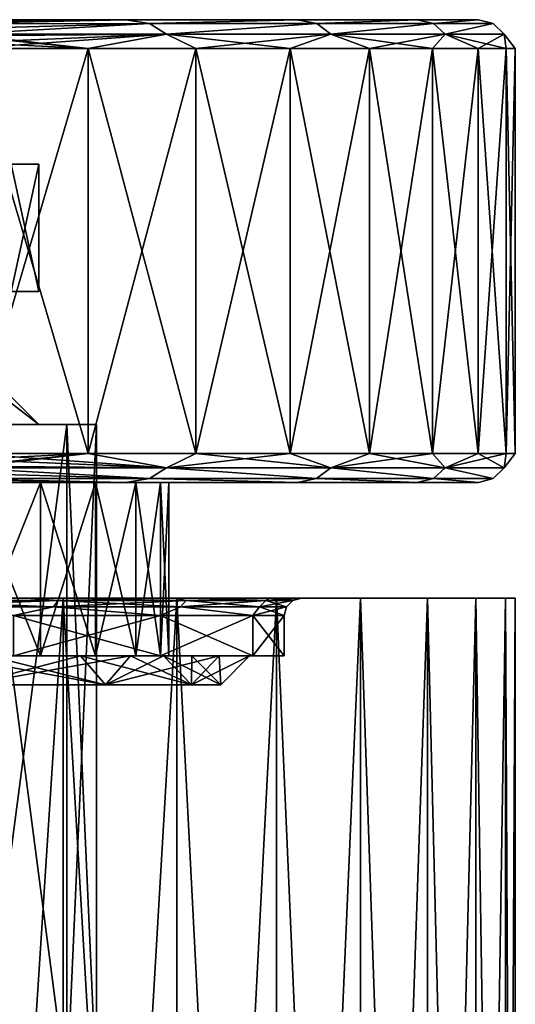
# Model space of a CAD drawing. Header units: millimetres. Extents: x -144 to 364, y -408 to 1133.
# Tile 254 of 256: x 11 to 20, y 722 to 739. Entities that reach past the tile are written whole.
import ezdxf

# ---------------------------------------------------------------- set-up
doc = ezdxf.new("R2010")
doc.units = ezdxf.units.MM
doc.header["$LTSCALE"] = 41.718519
for name, color, linetype in [('538', 7, 'CONTINUOUS'), ('539', 7, 'CONTINUOUS'), ('543', 7, 'CONTINUOUS'), ('554', 7, 'CONTINUOUS'), ('555', 7, 'CONTINUOUS'), ('556', 7, 'CONTINUOUS'), ('557', 7, 'CONTINUOUS'), ('558', 7, 'CONTINUOUS'), ('559', 7, 'CONTINUOUS'), ('560', 7, 'CONTINUOUS'), ('577', 7, 'CONTINUOUS'), ('578', 7, 'CONTINUOUS'), ('580', 7, 'CONTINUOUS'), ('581', 7, 'CONTINUOUS'), ('582', 7, 'CONTINUOUS'), ('583', 7, 'CONTINUOUS'), ('584', 7, 'CONTINUOUS'), ('586', 7, 'CONTINUOUS'), ('587', 7, 'CONTINUOUS'), ('588', 7, 'CONTINUOUS'), ('590', 7, 'CONTINUOUS'), ('591', 7, 'CONTINUOUS'), ('593', 7, 'CONTINUOUS'), ('595', 7, 'CONTINUOUS'), ('596', 7, 'CONTINUOUS'), ('599', 7, 'CONTINUOUS'), ('600', 7, 'CONTINUOUS'), ('601', 7, 'CONTINUOUS'), ('602', 7, 'CONTINUOUS')]:
    doc.layers.add(name, color=color, linetype=linetype)

msp = doc.modelspace()

# ---------------------------------------------------------------- linework, layer by layer
at = {"layer": '538', "color": 7, "linetype": 'CONTINUOUS', "true_color": 0xaaaaaa}
for points in [[(10, 729.25, -17.321), (12.175, 729.25, -15.867), (10, 695.75, -17.321), (10, 729.25, -17.321)], [(10, 695.75, -17.321), (12.175, 729.25, -15.867), (12.175, 695.75, -15.867), (10, 695.75, -17.321)], [(12.175, 729.25, -15.867), (14.142, 729.25, -14.142), (12.175, 695.75, -15.867), (12.175, 729.25, -15.867)], [(12.175, 695.75, -15.867), (14.142, 729.25, -14.142), (14.142, 695.75, -14.142), (12.175, 695.75, -15.867)], [(14.142, 729.25, -14.142), (15.867, 729.25, -12.175), (14.142, 695.75, -14.142), (14.142, 729.25, -14.142)], [(14.142, 695.75, -14.142), (15.867, 729.25, -12.175), (15.867, 695.75, -12.175), (14.142, 695.75, -14.142)], [(15.867, 729.25, -12.175), (17.321, 729.25, -10), (15.867, 695.75, -12.175), (15.867, 729.25, -12.175)], [(15.867, 695.75, -12.175), (17.321, 729.25, -10), (17.321, 695.75, -10), (15.867, 695.75, -12.175)], [(17.321, 729.25, -10), (18.478, 729.25, -7.654), (17.321, 695.75, -10), (17.321, 729.25, -10)], [(17.321, 695.75, -10), (18.478, 729.25, -7.654), (18.478, 695.75, -7.654), (17.321, 695.75, -10)], [(18.478, 729.25, -7.654), (19.319, 729.25, -5.176), (18.478, 695.75, -7.654), (18.478, 729.25, -7.654)], [(18.478, 695.75, -7.654), (19.319, 729.25, -5.176), (19.319, 695.75, -5.176), (18.478, 695.75, -7.654)], [(19.319, 729.25, -5.176), (19.829, 729.25, -2.611), (19.319, 695.75, -5.176), (19.319, 729.25, -5.176)], [(19.319, 695.75, -5.176), (19.829, 729.25, -2.611), (19.829, 695.75, -2.611), (19.319, 695.75, -5.176)], [(20, 729.25), (20, 695.75), (19.829, 695.75, -2.611), (20, 729.25)], [(19.829, 729.25, -2.611), (20, 729.25), (19.829, 695.75, -2.611), (19.829, 729.25, -2.611)]]:
    msp.add_3dface(points, dxfattribs=at)
at = {"layer": '539', "color": 7, "linetype": 'CONTINUOUS', "true_color": 0xaaaaaa}
for points in [[(10, 729.25, 17.321), (12.175, 729.25, 15.867), (-10, 729.25, 17.321), (10, 729.25, 17.321)], [(-10, 729.25, 17.321), (12.175, 729.25, 15.867), (0, 729.25, 16.3), (-10, 729.25, 17.321)], [(12.175, 729.25, -15.867), (10, 729.25, -17.321), (0, 729.25, -16.3), (12.175, 729.25, -15.867)], [(4.219, 729.25, -15.745), (12.175, 729.25, -15.867), (0, 729.25, -16.3), (4.219, 729.25, -15.745)], [(0, 729.25, 16.3), (12.175, 729.25, 15.867), (4.219, 729.25, 15.745), (0, 729.25, 16.3)], [(14.142, 729.25, -14.142), (12.175, 729.25, -15.867), (4.219, 729.25, -15.745), (14.142, 729.25, -14.142)], [(8.15, 729.25, -14.116), (14.142, 729.25, -14.142), (4.219, 729.25, -15.745), (8.15, 729.25, -14.116)], [(12.175, 729.25, 15.867), (14.142, 729.25, 14.142), (4.219, 729.25, 15.745), (12.175, 729.25, 15.867)], [(4.219, 729.25, 15.745), (14.142, 729.25, 14.142), (8.15, 729.25, 14.116), (4.219, 729.25, 15.745)], [(15.867, 729.25, -12.175), (14.142, 729.25, -14.142), (8.15, 729.25, -14.116), (15.867, 729.25, -12.175)], [(11.526, 729.25, -11.525), (15.867, 729.25, -12.175), (8.15, 729.25, -14.116), (11.526, 729.25, -11.525)], [(14.142, 729.25, 14.142), (15.867, 729.25, 12.175), (8.15, 729.25, 14.116), (14.142, 729.25, 14.142)], [(8.15, 729.25, 14.116), (15.867, 729.25, 12.175), (11.526, 729.25, 11.525), (8.15, 729.25, 14.116)], [(17.321, 729.25, -10), (15.867, 729.25, -12.175), (11.526, 729.25, -11.525), (17.321, 729.25, -10)], [(14.117, 729.25, -8.149), (17.321, 729.25, -10), (11.526, 729.25, -11.525), (14.117, 729.25, -8.149)], [(15.867, 729.25, 12.175), (17.321, 729.25, 10), (11.526, 729.25, 11.525), (15.867, 729.25, 12.175)], [(11.526, 729.25, 11.525), (17.321, 729.25, 10), (14.117, 729.25, 8.149), (11.526, 729.25, 11.525)], [(18.478, 729.25, -7.654), (17.321, 729.25, -10), (14.117, 729.25, -8.149), (18.478, 729.25, -7.654)], [(15.745, 729.25, -4.218), (18.478, 729.25, -7.654), (14.117, 729.25, -8.149), (15.745, 729.25, -4.218)], [(18.478, 729.25, 7.654), (19.319, 729.25, 5.176), (14.117, 729.25, 8.149), (18.478, 729.25, 7.654)], [(14.117, 729.25, 8.149), (19.319, 729.25, 5.176), (15.745, 729.25, 4.218), (14.117, 729.25, 8.149)], [(17.321, 729.25, 10), (18.478, 729.25, 7.654), (14.117, 729.25, 8.149), (17.321, 729.25, 10)], [(19.829, 729.25, 2.611), (20, 729.25), (15.745, 729.25, 4.218), (19.829, 729.25, 2.611)], [(15.745, 729.25, 4.218), (20, 729.25), (16.3, 729.25), (15.745, 729.25, 4.218)], [(19.829, 729.25, -2.611), (19.319, 729.25, -5.176), (15.745, 729.25, -4.218), (19.829, 729.25, -2.611)], [(16.3, 729.25), (19.829, 729.25, -2.611), (15.745, 729.25, -4.218), (16.3, 729.25)], [(19.319, 729.25, -5.176), (18.478, 729.25, -7.654), (15.745, 729.25, -4.218), (19.319, 729.25, -5.176)], [(19.319, 729.25, 5.176), (19.829, 729.25, 2.611), (15.745, 729.25, 4.218), (19.319, 729.25, 5.176)], [(20, 729.25), (19.829, 729.25, -2.611), (16.3, 729.25), (20, 729.25)]]:
    msp.add_3dface(points, dxfattribs=at)
at = {"layer": '543', "color": 7, "linetype": 'CONTINUOUS', "true_color": 0xaaaaaa}
for points in [[(12.175, 729.25, 15.867), (10, 729.25, 17.321), (12.175, 695.75, 15.867), (12.175, 729.25, 15.867)], [(12.175, 695.75, 15.867), (10, 729.25, 17.321), (10, 695.75, 17.321), (12.175, 695.75, 15.867)], [(14.142, 729.25, 14.142), (12.175, 729.25, 15.867), (14.142, 695.75, 14.142), (14.142, 729.25, 14.142)], [(14.142, 695.75, 14.142), (12.175, 729.25, 15.867), (12.175, 695.75, 15.867), (14.142, 695.75, 14.142)], [(15.867, 729.25, 12.175), (14.142, 729.25, 14.142), (15.867, 695.75, 12.175), (15.867, 729.25, 12.175)], [(15.867, 695.75, 12.175), (14.142, 729.25, 14.142), (14.142, 695.75, 14.142), (15.867, 695.75, 12.175)], [(17.321, 729.25, 10), (15.867, 729.25, 12.175), (17.321, 695.75, 10), (17.321, 729.25, 10)], [(17.321, 695.75, 10), (15.867, 729.25, 12.175), (15.867, 695.75, 12.175), (17.321, 695.75, 10)], [(18.478, 729.25, 7.654), (17.321, 729.25, 10), (18.478, 695.75, 7.654), (18.478, 729.25, 7.654)], [(18.478, 695.75, 7.654), (17.321, 729.25, 10), (17.321, 695.75, 10), (18.478, 695.75, 7.654)], [(19.319, 729.25, 5.176), (18.478, 729.25, 7.654), (19.319, 695.75, 5.176), (19.319, 729.25, 5.176)], [(19.319, 695.75, 5.176), (18.478, 729.25, 7.654), (18.478, 695.75, 7.654), (19.319, 695.75, 5.176)], [(19.829, 729.25, 2.611), (19.319, 729.25, 5.176), (19.829, 695.75, 2.611), (19.829, 729.25, 2.611)], [(19.829, 695.75, 2.611), (19.319, 729.25, 5.176), (19.319, 695.75, 5.176), (19.829, 695.75, 2.611)], [(20, 695.75), (20, 729.25), (19.829, 729.25, 2.611), (20, 695.75)], [(20, 695.75), (19.829, 729.25, 2.611), (19.829, 695.75, 2.611), (20, 695.75)]]:
    msp.add_3dface(points, dxfattribs=at)
at = {"layer": '554', "color": 7, "linetype": 'CONTINUOUS', "true_color": 0xaaaaaa}
for points in [[(11.314, 728.25, -11.314), (13.856, 728.25, -8), (11.314, 728.95, -11.314), (11.314, 728.25, -11.314)], [(11.314, 728.95, -11.314), (13.856, 728.25, -8), (13.856, 728.95, -8), (11.314, 728.95, -11.314)], [(13.856, 728.25, -8), (15.455, 728.25, -4.141), (13.856, 728.95, -8), (13.856, 728.25, -8)], [(13.856, 728.95, -8), (15.455, 728.25, -4.141), (15.455, 728.95, -4.141), (13.856, 728.95, -8)], [(16, 728.25), (16, 728.95), (15.455, 728.95, -4.141), (16, 728.25)], [(15.455, 728.25, -4.141), (16, 728.25), (15.455, 728.95, -4.141), (15.455, 728.25, -4.141)]]:
    msp.add_3dface(points, dxfattribs=at)
at = {"layer": '555', "color": 7, "linetype": 'CONTINUOUS', "true_color": 0xaaaaaa}
for points in [[(13.856, 728.25, -8), (11.314, 728.25, -11.314), (10.889, 728.25, -10.889), (13.856, 728.25, -8)], [(13.337, 728.25, -7.7), (13.856, 728.25, -8), (10.889, 728.25, -10.889), (13.337, 728.25, -7.7)], [(11.314, 728.25, 11.314), (13.856, 728.25, 8), (10.889, 728.25, 10.889), (11.314, 728.25, 11.314)], [(10.889, 728.25, 10.889), (13.856, 728.25, 8), (13.337, 728.25, 7.7), (10.889, 728.25, 10.889)], [(15.455, 728.25, -4.141), (13.856, 728.25, -8), (13.337, 728.25, -7.7), (15.455, 728.25, -4.141)], [(14.875, 728.25, -3.986), (15.455, 728.25, -4.141), (13.337, 728.25, -7.7), (14.875, 728.25, -3.986)], [(13.856, 728.25, 8), (15.455, 728.25, 4.141), (13.337, 728.25, 7.7), (13.856, 728.25, 8)], [(13.337, 728.25, 7.7), (15.455, 728.25, 4.141), (14.875, 728.25, 3.986), (13.337, 728.25, 7.7)], [(15.455, 728.25, 4.141), (16, 728.25), (14.875, 728.25, 3.986), (15.455, 728.25, 4.141)], [(16, 728.25), (15.4, 728.25), (14.875, 728.25, 3.986), (16, 728.25)], [(15.4, 728.25), (15.455, 728.25, -4.141), (14.875, 728.25, -3.986), (15.4, 728.25)], [(16, 728.25), (15.455, 728.25, -4.141), (15.4, 728.25), (16, 728.25)]]:
    msp.add_3dface(points, dxfattribs=at)
at = {"layer": '556', "color": 7, "linetype": 'CONTINUOUS', "true_color": 0xaaaaaa}
for points in [[(13.856, 728.25, 8), (11.314, 728.25, 11.314), (13.856, 728.95, 8), (13.856, 728.25, 8)], [(13.856, 728.95, 8), (11.314, 728.25, 11.314), (11.314, 728.95, 11.314), (13.856, 728.95, 8)], [(15.455, 728.25, 4.141), (13.856, 728.25, 8), (15.455, 728.95, 4.141), (15.455, 728.25, 4.141)], [(15.455, 728.95, 4.141), (13.856, 728.25, 8), (13.856, 728.95, 8), (15.455, 728.95, 4.141)], [(16, 728.95), (16, 728.25), (15.455, 728.25, 4.141), (16, 728.95)], [(16, 728.95), (15.455, 728.25, 4.141), (15.455, 728.95, 4.141), (16, 728.95)]]:
    msp.add_3dface(points, dxfattribs=at)
at = {"layer": '557', "color": 7, "linetype": 'CONTINUOUS', "true_color": 0xaaaaaa}
for points in [[(10.889, 728.25, 10.889), (13.337, 728.25, 7.7), (10.536, 727.75, 10.536), (10.889, 728.25, 10.889)], [(10.536, 727.75, 10.536), (13.337, 728.25, 7.7), (12.904, 727.75, 7.45), (10.536, 727.75, 10.536)], [(13.337, 728.25, 7.7), (14.875, 728.25, 3.986), (12.904, 727.75, 7.45), (13.337, 728.25, 7.7)], [(12.904, 727.75, 7.45), (14.875, 728.25, 3.986), (14.392, 727.75, 3.856), (12.904, 727.75, 7.45)], [(14.875, 728.25, 3.986), (15.4, 728.25), (14.392, 727.75, 3.856), (14.875, 728.25, 3.986)], [(15.4, 728.25), (14.9, 727.75, 0), (14.392, 727.75, 3.856), (15.4, 728.25)]]:
    msp.add_3dface(points, dxfattribs=at)
at = {"layer": '558', "color": 7, "linetype": 'CONTINUOUS', "true_color": 0xaaaaaa}
for points in [[(12.904, 727.75, -7.45), (10.889, 728.25, -10.889), (10.536, 727.75, -10.536), (12.904, 727.75, -7.45)], [(13.337, 728.25, -7.7), (10.889, 728.25, -10.889), (12.904, 727.75, -7.45), (13.337, 728.25, -7.7)], [(14.392, 727.75, -3.856), (13.337, 728.25, -7.7), (12.904, 727.75, -7.45), (14.392, 727.75, -3.856)], [(14.875, 728.25, -3.986), (13.337, 728.25, -7.7), (14.392, 727.75, -3.856), (14.875, 728.25, -3.986)], [(14.9, 727.75, 0), (14.875, 728.25, -3.986), (14.392, 727.75, -3.856), (14.9, 727.75, 0)], [(15.4, 728.25), (14.875, 728.25, -3.986), (14.9, 727.75, 0), (15.4, 728.25)]]:
    msp.add_3dface(points, dxfattribs=at)
at = {"layer": '559', "color": 7, "linetype": 'CONTINUOUS', "true_color": 0xaaaaaa}
for points in [[(11.526, 729.25, -11.525), (8.15, 729.25, -14.116), (9.174, 729.21, -13.291), (11.526, 729.25, -11.525)], [(9.112, 729.1, -13.201), (12.006, 729.1, -10.637), (9.174, 729.21, -13.291), (9.112, 729.1, -13.201)], [(11.526, 729.25, -11.525), (9.174, 729.21, -13.291), (12.089, 729.21, -10.71), (11.526, 729.25, -11.525)], [(9.174, 729.21, -13.291), (12.006, 729.1, -10.637), (12.089, 729.21, -10.71), (9.174, 729.21, -13.291)], [(14.117, 729.25, -8.149), (11.526, 729.25, -11.525), (12.089, 729.21, -10.71), (14.117, 729.25, -8.149)], [(12.006, 729.1, -10.637), (14.203, 729.1, -7.454), (12.089, 729.21, -10.71), (12.006, 729.1, -10.637)], [(14.117, 729.25, -8.149), (12.089, 729.21, -10.71), (14.3, 729.21, -7.505), (14.117, 729.25, -8.149)], [(12.089, 729.21, -10.71), (14.203, 729.1, -7.454), (14.3, 729.21, -7.505), (12.089, 729.21, -10.71)], [(15.745, 729.25, -4.218), (14.117, 729.25, -8.149), (14.3, 729.21, -7.505), (15.745, 729.25, -4.218)], [(14.203, 729.1, -7.454), (15.574, 729.1, -3.839), (14.3, 729.21, -7.505), (14.203, 729.1, -7.454)], [(15.745, 729.25, -4.218), (14.3, 729.21, -7.505), (15.681, 729.21, -3.865), (15.745, 729.25, -4.218)], [(14.3, 729.21, -7.505), (15.574, 729.1, -3.839), (15.681, 729.21, -3.865), (14.3, 729.21, -7.505)], [(15.574, 729.1, -3.839), (16.04, 729.1), (15.681, 729.21, -3.865), (15.574, 729.1, -3.839)], [(15.745, 729.25, -4.218), (15.681, 729.21, -3.865), (16.15, 729.21), (15.745, 729.25, -4.218)], [(15.681, 729.21, -3.865), (16.04, 729.1), (16.15, 729.21), (15.681, 729.21, -3.865)], [(16.3, 729.25), (15.745, 729.25, -4.218), (16.15, 729.21), (16.3, 729.25)], [(9.112, 729.1, -13.201), (11.314, 728.95, -11.314), (12.006, 729.1, -10.637), (9.112, 729.1, -13.201)], [(11.314, 728.95, -11.314), (13.856, 728.95, -8), (12.006, 729.1, -10.637), (11.314, 728.95, -11.314)], [(12.006, 729.1, -10.637), (13.856, 728.95, -8), (14.203, 729.1, -7.454), (12.006, 729.1, -10.637)], [(13.856, 728.95, -8), (15.455, 728.95, -4.141), (14.203, 729.1, -7.454), (13.856, 728.95, -8)], [(14.203, 729.1, -7.454), (15.455, 728.95, -4.141), (15.574, 729.1, -3.839), (14.203, 729.1, -7.454)], [(15.455, 728.95, -4.141), (16, 728.95), (15.574, 729.1, -3.839), (15.455, 728.95, -4.141)], [(15.574, 729.1, -3.839), (16, 728.95), (16.04, 729.1), (15.574, 729.1, -3.839)]]:
    msp.add_3dface(points, dxfattribs=at)
at = {"layer": '560', "color": 7, "linetype": 'CONTINUOUS', "true_color": 0xaaaaaa}
for points in [[(8.15, 729.25, 14.116), (11.526, 729.25, 11.525), (9.174, 729.21, 13.291), (8.15, 729.25, 14.116)], [(12.006, 729.1, 10.637), (9.112, 729.1, 13.201), (12.089, 729.21, 10.71), (12.006, 729.1, 10.637)], [(12.089, 729.21, 10.71), (9.112, 729.1, 13.201), (9.174, 729.21, 13.291), (12.089, 729.21, 10.71)], [(11.526, 729.25, 11.525), (12.089, 729.21, 10.71), (9.174, 729.21, 13.291), (11.526, 729.25, 11.525)], [(11.526, 729.25, 11.525), (14.117, 729.25, 8.149), (12.089, 729.21, 10.71), (11.526, 729.25, 11.525)], [(14.203, 729.1, 7.454), (12.006, 729.1, 10.637), (14.3, 729.21, 7.505), (14.203, 729.1, 7.454)], [(14.3, 729.21, 7.505), (12.006, 729.1, 10.637), (12.089, 729.21, 10.71), (14.3, 729.21, 7.505)], [(14.117, 729.25, 8.149), (14.3, 729.21, 7.505), (12.089, 729.21, 10.71), (14.117, 729.25, 8.149)], [(14.117, 729.25, 8.149), (15.745, 729.25, 4.218), (14.3, 729.21, 7.505), (14.117, 729.25, 8.149)], [(15.574, 729.1, 3.839), (14.203, 729.1, 7.454), (15.681, 729.21, 3.865), (15.574, 729.1, 3.839)], [(15.681, 729.21, 3.865), (14.203, 729.1, 7.454), (14.3, 729.21, 7.505), (15.681, 729.21, 3.865)], [(15.745, 729.25, 4.218), (15.681, 729.21, 3.865), (14.3, 729.21, 7.505), (15.745, 729.25, 4.218)], [(16.15, 729.21), (16.04, 729.1), (15.574, 729.1, 3.839), (16.15, 729.21)], [(16.15, 729.21), (15.574, 729.1, 3.839), (15.681, 729.21, 3.865), (16.15, 729.21)], [(15.745, 729.25, 4.218), (16.3, 729.25), (15.681, 729.21, 3.865), (15.745, 729.25, 4.218)], [(16.3, 729.25), (16.15, 729.21), (15.681, 729.21, 3.865), (16.3, 729.25)], [(12.006, 729.1, 10.637), (11.314, 728.95, 11.314), (9.112, 729.1, 13.201), (12.006, 729.1, 10.637)], [(13.856, 728.95, 8), (11.314, 728.95, 11.314), (12.006, 729.1, 10.637), (13.856, 728.95, 8)], [(14.203, 729.1, 7.454), (13.856, 728.95, 8), (12.006, 729.1, 10.637), (14.203, 729.1, 7.454)], [(15.455, 728.95, 4.141), (13.856, 728.95, 8), (14.203, 729.1, 7.454), (15.455, 728.95, 4.141)], [(15.574, 729.1, 3.839), (15.455, 728.95, 4.141), (14.203, 729.1, 7.454), (15.574, 729.1, 3.839)], [(16, 728.95), (15.455, 728.95, 4.141), (16.04, 729.1), (16, 728.95)], [(16.04, 729.1), (15.455, 728.95, 4.141), (15.574, 729.1, 3.839), (16.04, 729.1)]]:
    msp.add_3dface(points, dxfattribs=at)
at = {"layer": '577', "color": 7, "linetype": 'CONTINUOUS', "true_color": 0xaaaaaa}
for points in [[(10.726, 732.25, -6.893), (12.234, 732.25, -3.592), (9.885, 732.25, -6.353), (10.726, 732.25, -6.893)], [(9.885, 732.25, -6.353), (12.234, 732.25, -3.592), (11.274, 732.25, -3.31), (9.885, 732.25, -6.353)], [(12.234, 732.25, 3.592), (10.726, 732.25, 6.893), (9.885, 732.25, 6.353), (12.234, 732.25, 3.592)], [(11.274, 732.25, 3.31), (12.234, 732.25, 3.592), (9.885, 732.25, 6.353), (11.274, 732.25, 3.31)], [(12.234, 732.25, -3.592), (12.75, 732.25), (11.274, 732.25, -3.31), (12.234, 732.25, -3.592)], [(12.75, 732.25), (11.75, 732.25), (11.274, 732.25, -3.31), (12.75, 732.25)], [(11.75, 732.25), (12.234, 732.25, 3.592), (11.274, 732.25, 3.31), (11.75, 732.25)], [(12.75, 732.25), (12.234, 732.25, 3.592), (11.75, 732.25), (12.75, 732.25)]]:
    msp.add_3dface(points, dxfattribs=at)
at = {"layer": '578', "color": 7, "linetype": 'CONTINUOUS', "true_color": 0xaaaaaa}
for points in [[(10.726, 732.25, 6.893), (12.234, 732.25, 3.592), (10.726, 720.75, 6.893), (10.726, 732.25, 6.893)], [(10.726, 720.75, 6.893), (12.234, 732.25, 3.592), (12.234, 720.75, 3.592), (10.726, 720.75, 6.893)], [(12.234, 732.25, 3.592), (12.75, 732.25), (12.234, 720.75, 3.592), (12.234, 732.25, 3.592)], [(12.234, 720.75, 3.592), (12.75, 732.25), (12.75, 720.75), (12.234, 720.75, 3.592)]]:
    msp.add_3dface(points, dxfattribs=at)
at = {"layer": '580', "color": 7, "linetype": 'CONTINUOUS', "true_color": 0xaaaaaa}
for points in [[(10.182, 728.25, 10.182), (12.471, 728.25, 7.2), (10.58, 728.25, 9.168), (10.182, 728.25, 10.182)], [(12.471, 728.25, -7.2), (10.182, 728.25, -10.182), (11.778, 728.25, -7.569), (12.471, 728.25, -7.2)], [(11.778, 728.25, -7.569), (10.182, 728.25, -10.182), (10.58, 728.25, -9.168), (11.778, 728.25, -7.569)], [(10.58, 728.25, 9.168), (12.471, 728.25, 7.2), (11.778, 728.25, 7.569), (10.58, 728.25, 9.168)], [(11.778, 728.25, 7.569), (12.471, 728.25, 7.2), (12.735, 728.25, 5.816), (11.778, 728.25, 7.569)], [(12.735, 728.25, -5.816), (12.471, 728.25, -7.2), (11.778, 728.25, -7.569), (12.735, 728.25, -5.816)], [(12.471, 728.25, 7.2), (13.909, 728.25, 3.727), (12.735, 728.25, 5.816), (12.471, 728.25, 7.2)], [(13.909, 728.25, -3.727), (12.471, 728.25, -7.2), (13.433, 728.25, -3.944), (13.909, 728.25, -3.727)], [(13.433, 728.25, -3.944), (12.471, 728.25, -7.2), (12.735, 728.25, -5.816), (13.433, 728.25, -3.944)], [(12.735, 728.25, 5.816), (13.909, 728.25, 3.727), (13.433, 728.25, 3.944), (12.735, 728.25, 5.816)], [(13.433, 728.25, 3.944), (13.909, 728.25, 3.727), (13.857, 728.25, 1.992), (13.433, 728.25, 3.944)], [(13.857, 728.25, -1.992), (13.909, 728.25, -3.727), (13.433, 728.25, -3.944), (13.857, 728.25, -1.992)], [(13.909, 728.25, 3.727), (14.4, 728.25), (13.857, 728.25, 1.992), (13.909, 728.25, 3.727)], [(14.4, 728.25), (14, 728.25), (13.857, 728.25, 1.992), (14.4, 728.25)], [(14, 728.25), (13.909, 728.25, -3.727), (13.857, 728.25, -1.992), (14, 728.25)], [(14.4, 728.25), (13.909, 728.25, -3.727), (14, 728.25), (14.4, 728.25)]]:
    msp.add_3dface(points, dxfattribs=at)
at = {"layer": '581', "color": 7, "linetype": 'CONTINUOUS', "true_color": 0xaaaaaa}
for points in [[(10.58, 728.25, 9.168), (11.778, 728.25, 7.569), (10.58, 731.25, 9.168), (10.58, 728.25, 9.168)], [(10.58, 731.25, 9.168), (11.778, 728.25, 7.569), (11.778, 731.25, 7.569), (10.58, 731.25, 9.168)], [(11.778, 728.25, 7.569), (12.735, 728.25, 5.816), (11.778, 731.25, 7.569), (11.778, 728.25, 7.569)], [(11.778, 731.25, 7.569), (12.735, 728.25, 5.816), (12.735, 731.25, 5.816), (11.778, 731.25, 7.569)], [(12.735, 728.25, 5.816), (13.433, 728.25, 3.944), (12.735, 731.25, 5.816), (12.735, 728.25, 5.816)], [(12.735, 731.25, 5.816), (13.433, 728.25, 3.944), (13.433, 731.25, 3.944), (12.735, 731.25, 5.816)], [(13.433, 728.25, 3.944), (13.857, 728.25, 1.992), (13.433, 731.25, 3.944), (13.433, 728.25, 3.944)], [(13.433, 731.25, 3.944), (13.857, 728.25, 1.992), (13.857, 731.25, 1.992), (13.433, 731.25, 3.944)], [(13.857, 728.25, 1.992), (14, 728.25), (13.857, 731.25, 1.992), (13.857, 728.25, 1.992)], [(13.857, 731.25, 1.992), (14, 728.25), (14, 731.25), (13.857, 731.25, 1.992)]]:
    msp.add_3dface(points, dxfattribs=at)
at = {"layer": '582', "color": 7, "linetype": 'CONTINUOUS', "true_color": 0xaaaaaa}
for points in [[(10.58, 731.25, 9.168), (11.778, 731.25, 7.569), (9.552, 731.25, 17), (10.58, 731.25, 9.168)], [(11.778, 731.25, 7.569), (12.735, 731.25, 5.816), (9.552, 731.25, 17), (11.778, 731.25, 7.569)], [(9.552, 731.25, 17), (12.735, 731.25, 5.816), (13.252, 731.25, 14.305), (9.552, 731.25, 17)], [(9.552, 731.25, -17), (13.252, 731.25, -14.305), (10.58, 731.25, -9.168), (9.552, 731.25, -17)], [(10.58, 731.25, -9.168), (13.252, 731.25, -14.305), (11.778, 731.25, -7.569), (10.58, 731.25, -9.168)], [(11.778, 731.25, -7.569), (13.252, 731.25, -14.305), (12.735, 731.25, -5.816), (11.778, 731.25, -7.569)], [(12.735, 731.25, 5.816), (13.433, 731.25, 3.944), (13.252, 731.25, 14.305), (12.735, 731.25, 5.816)], [(12.735, 731.25, -5.816), (13.252, 731.25, -14.305), (13.433, 731.25, -3.944), (12.735, 731.25, -5.816)], [(13.433, 731.25, 3.944), (13.857, 731.25, 1.992), (13.252, 731.25, 14.305), (13.433, 731.25, 3.944)], [(13.857, 731.25, 1.992), (14, 731.25), (13.252, 731.25, 14.305), (13.857, 731.25, 1.992)], [(13.252, 731.25, 14.305), (14, 731.25), (16.222, 731.25, -10.821), (13.252, 731.25, 14.305)], [(16.222, 731.25, 10.821), (13.252, 731.25, 14.305), (16.222, 731.25, -10.821), (16.222, 731.25, 10.821)], [(13.252, 731.25, -14.305), (16.222, 731.25, -10.821), (13.433, 731.25, -3.944), (13.252, 731.25, -14.305)], [(13.433, 731.25, -3.944), (16.222, 731.25, -10.821), (13.857, 731.25, -1.992), (13.433, 731.25, -3.944)], [(16.222, 731.25, -10.821), (14, 731.25), (13.857, 731.25, -1.992), (16.222, 731.25, -10.821)], [(18.298, 731.25, 6.741), (16.222, 731.25, 10.821), (18.298, 731.25, -6.741), (18.298, 731.25, 6.741)], [(18.298, 731.25, -6.741), (16.222, 731.25, 10.821), (16.222, 731.25, -10.821), (18.298, 731.25, -6.741)], [(19.365, 731.25, 2.289), (18.298, 731.25, 6.741), (19.365, 731.25, -2.289), (19.365, 731.25, 2.289)], [(19.365, 731.25, -2.289), (18.298, 731.25, 6.741), (18.298, 731.25, -6.741), (19.365, 731.25, -2.289)]]:
    msp.add_3dface(points, dxfattribs=at)
at = {"layer": '583', "color": 7, "linetype": 'CONTINUOUS', "true_color": 0xaaaaaa}
for points in [[(10.536, 731.75, -17), (10.536, 738.75, -17), (12.604, 738.75, -15.529), (10.536, 731.75, -17)], [(12.604, 731.75, -15.529), (10.536, 731.75, -17), (12.604, 738.75, -15.529), (12.604, 731.75, -15.529)], [(10.536, 731.75, 17), (12.604, 731.75, 15.529), (10.536, 738.75, 17), (10.536, 731.75, 17)], [(10.536, 738.75, 17), (12.604, 731.75, 15.529), (12.604, 738.75, 15.529), (10.536, 738.75, 17)], [(14.469, 731.75, -13.807), (12.604, 731.75, -15.529), (14.469, 738.75, -13.807), (14.469, 731.75, -13.807)], [(14.469, 738.75, -13.807), (12.604, 731.75, -15.529), (12.604, 738.75, -15.529), (14.469, 738.75, -13.807)], [(12.604, 731.75, 15.529), (14.469, 731.75, 13.807), (12.604, 738.75, 15.529), (12.604, 731.75, 15.529)], [(12.604, 738.75, 15.529), (14.469, 731.75, 13.807), (14.469, 738.75, 13.807), (12.604, 738.75, 15.529)], [(16.102, 731.75, -11.863), (14.469, 731.75, -13.807), (16.102, 738.75, -11.863), (16.102, 731.75, -11.863)], [(16.102, 738.75, -11.863), (14.469, 731.75, -13.807), (14.469, 738.75, -13.807), (16.102, 738.75, -11.863)], [(14.469, 731.75, 13.807), (16.102, 731.75, 11.863), (14.469, 738.75, 13.807), (14.469, 731.75, 13.807)], [(14.469, 738.75, 13.807), (16.102, 731.75, 11.863), (16.102, 738.75, 11.863), (14.469, 738.75, 13.807)], [(17.474, 731.75, -9.728), (16.102, 731.75, -11.863), (17.474, 738.75, -9.728), (17.474, 731.75, -9.728)], [(17.474, 738.75, -9.728), (16.102, 731.75, -11.863), (16.102, 738.75, -11.863), (17.474, 738.75, -9.728)], [(16.102, 731.75, 11.863), (17.474, 731.75, 9.728), (16.102, 738.75, 11.863), (16.102, 731.75, 11.863)], [(16.102, 738.75, 11.863), (17.474, 731.75, 9.728), (17.474, 738.75, 9.728), (16.102, 738.75, 11.863)], [(18.566, 731.75, -7.437), (17.474, 731.75, -9.728), (18.566, 738.75, -7.437), (18.566, 731.75, -7.437)], [(18.566, 738.75, -7.437), (17.474, 731.75, -9.728), (17.474, 738.75, -9.728), (18.566, 738.75, -7.437)], [(17.474, 731.75, 9.728), (18.566, 731.75, 7.437), (17.474, 738.75, 9.728), (17.474, 731.75, 9.728)], [(17.474, 738.75, 9.728), (18.566, 731.75, 7.437), (18.566, 738.75, 7.437), (17.474, 738.75, 9.728)], [(19.358, 731.75, -5.025), (18.566, 731.75, -7.437), (19.358, 738.75, -5.025), (19.358, 731.75, -5.025)], [(19.358, 738.75, -5.025), (18.566, 731.75, -7.437), (18.566, 738.75, -7.437), (19.358, 738.75, -5.025)], [(18.566, 731.75, 7.437), (19.358, 731.75, 5.025), (18.566, 738.75, 7.437), (18.566, 731.75, 7.437)], [(18.566, 738.75, 7.437), (19.358, 731.75, 5.025), (19.358, 738.75, 5.025), (18.566, 738.75, 7.437)], [(19.839, 731.75, -2.533), (19.358, 731.75, -5.025), (19.839, 738.75, -2.533), (19.839, 731.75, -2.533)], [(19.839, 738.75, -2.533), (19.358, 731.75, -5.025), (19.358, 738.75, -5.025), (19.839, 738.75, -2.533)], [(19.358, 731.75, 5.025), (19.839, 731.75, 2.533), (19.358, 738.75, 5.025), (19.358, 731.75, 5.025)], [(19.358, 738.75, 5.025), (19.839, 731.75, 2.533), (19.839, 738.75, 2.533), (19.358, 738.75, 5.025)], [(20, 731.75), (19.839, 731.75, -2.533), (20, 738.75), (20, 731.75)], [(20, 738.75), (19.839, 731.75, -2.533), (19.839, 738.75, -2.533), (20, 738.75)], [(19.839, 731.75, 2.533), (20, 731.75), (19.839, 738.75, 2.533), (19.839, 731.75, 2.533)], [(19.839, 738.75, 2.533), (20, 731.75), (20, 738.75), (19.839, 738.75, 2.533)]]:
    msp.add_3dface(points, dxfattribs=at)
at = {"layer": '584', "color": 7, "linetype": 'CONTINUOUS', "true_color": 0xaaaaaa}
for points in [[(13.252, 739.25, -14.305), (9.552, 739.25, -17), (13.252, 739.25, 14.305), (13.252, 739.25, -14.305)], [(13.252, 739.25, 14.305), (9.552, 739.25, -17), (10.75, 739.25), (13.252, 739.25, 14.305)], [(9.552, 739.25, 17), (13.252, 739.25, 14.305), (10.315, 739.25, 3.028), (9.552, 739.25, 17)], [(13.252, 739.25, 14.305), (10.75, 739.25), (10.315, 739.25, 3.028), (13.252, 739.25, 14.305)], [(16.222, 739.25, -10.821), (13.252, 739.25, -14.305), (16.222, 739.25, 10.821), (16.222, 739.25, -10.821)], [(16.222, 739.25, 10.821), (13.252, 739.25, -14.305), (13.252, 739.25, 14.305), (16.222, 739.25, 10.821)], [(18.298, 739.25, -6.741), (16.222, 739.25, -10.821), (18.298, 739.25, 6.741), (18.298, 739.25, -6.741)], [(18.298, 739.25, 6.741), (16.222, 739.25, -10.821), (16.222, 739.25, 10.821), (18.298, 739.25, 6.741)], [(19.365, 739.25, -2.289), (18.298, 739.25, -6.741), (19.365, 739.25, 2.289), (19.365, 739.25, -2.289)], [(19.365, 739.25, 2.289), (18.298, 739.25, -6.741), (18.298, 739.25, 6.741), (19.365, 739.25, 2.289)]]:
    msp.add_3dface(points, dxfattribs=at)
at = {"layer": '586', "color": 7, "linetype": 'CONTINUOUS', "true_color": 0xaaaaaa}
for points in [[(11.274, 736.75, -3.31), (11.75, 736.75), (10.123, 736.75, -2.971), (11.274, 736.75, -3.31)], [(10.123, 736.75, -2.971), (11.75, 736.75), (10.55, 736.75), (10.123, 736.75, -2.971)], [(11.75, 736.75), (11.274, 736.75, 3.31), (10.55, 736.75), (11.75, 736.75)]]:
    msp.add_3dface(points, dxfattribs=at)
at = {"layer": '587', "color": 7, "linetype": 'CONTINUOUS', "true_color": 0xaaaaaa}
for points in [[(11.274, 736.75, 3.31), (11.75, 736.75), (11.274, 734.55, 3.31), (11.274, 736.75, 3.31)], [(11.274, 734.55, 3.31), (11.75, 736.75), (11.75, 734.55), (11.274, 734.55, 3.31)]]:
    msp.add_3dface(points, dxfattribs=at)
at = {"layer": '588', "color": 7, "linetype": 'CONTINUOUS', "true_color": 0xaaaaaa}
for points in [[(11.274, 734.55, 3.31), (11.75, 734.55), (10.123, 734.55, 2.971), (11.274, 734.55, 3.31)], [(10.123, 734.55, 2.971), (11.75, 734.55), (10.55, 734.55), (10.123, 734.55, 2.971)], [(11.75, 734.55), (11.274, 734.55, -3.31), (10.55, 734.55), (11.75, 734.55)]]:
    msp.add_3dface(points, dxfattribs=at)
at = {"layer": '590', "color": 7, "linetype": 'CONTINUOUS', "true_color": 0xaaaaaa}
for points in [[(12.234, 732.25, -3.592), (10.726, 732.25, -6.893), (12.234, 720.75, -3.592), (12.234, 732.25, -3.592)], [(12.234, 720.75, -3.592), (10.726, 732.25, -6.893), (10.726, 720.75, -6.893), (12.234, 720.75, -3.592)], [(12.75, 732.25), (12.234, 732.25, -3.592), (12.75, 720.75), (12.75, 732.25)], [(12.75, 720.75), (12.234, 732.25, -3.592), (12.234, 720.75, -3.592), (12.75, 720.75)]]:
    msp.add_3dface(points, dxfattribs=at)
at = {"layer": '591', "color": 7, "linetype": 'CONTINUOUS', "true_color": 0xaaaaaa}
for points in [[(11.778, 728.25, -7.569), (10.58, 728.25, -9.168), (11.778, 731.25, -7.569), (11.778, 728.25, -7.569)], [(10.58, 728.25, -9.168), (10.58, 731.25, -9.168), (11.778, 731.25, -7.569), (10.58, 728.25, -9.168)], [(12.735, 728.25, -5.816), (11.778, 728.25, -7.569), (12.735, 731.25, -5.816), (12.735, 728.25, -5.816)], [(11.778, 728.25, -7.569), (11.778, 731.25, -7.569), (12.735, 731.25, -5.816), (11.778, 728.25, -7.569)], [(13.433, 728.25, -3.944), (12.735, 728.25, -5.816), (13.433, 731.25, -3.944), (13.433, 728.25, -3.944)], [(12.735, 728.25, -5.816), (12.735, 731.25, -5.816), (13.433, 731.25, -3.944), (12.735, 728.25, -5.816)], [(13.857, 728.25, -1.992), (13.433, 728.25, -3.944), (13.857, 731.25, -1.992), (13.857, 728.25, -1.992)], [(13.433, 728.25, -3.944), (13.433, 731.25, -3.944), (13.857, 731.25, -1.992), (13.433, 728.25, -3.944)], [(14, 728.25), (13.857, 728.25, -1.992), (14, 731.25), (14, 728.25)], [(14, 731.25), (13.857, 728.25, -1.992), (13.857, 731.25, -1.992), (14, 731.25)]]:
    msp.add_3dface(points, dxfattribs=at)
at = {"layer": '593', "color": 7, "linetype": 'CONTINUOUS', "true_color": 0xaaaaaa}
for points in [[(11.75, 736.75), (11.274, 736.75, -3.31), (11.75, 734.55), (11.75, 736.75)], [(11.75, 734.55), (11.274, 736.75, -3.31), (11.274, 734.55, -3.31), (11.75, 734.55)]]:
    msp.add_3dface(points, dxfattribs=at)
at = {"layer": '595', "color": 7, "linetype": 'CONTINUOUS', "true_color": 0xaaaaaa}
for points in [[(10.536, 727.75, 10.536), (12.904, 727.75, 7.45), (10.182, 728.25, 10.182), (10.536, 727.75, 10.536)], [(12.904, 727.75, 7.45), (12.471, 728.25, 7.2), (10.182, 728.25, 10.182), (12.904, 727.75, 7.45)], [(12.904, 727.75, 7.45), (14.392, 727.75, 3.856), (12.471, 728.25, 7.2), (12.904, 727.75, 7.45)], [(14.392, 727.75, 3.856), (13.909, 728.25, 3.727), (12.471, 728.25, 7.2), (14.392, 727.75, 3.856)], [(14.392, 727.75, 3.856), (14.9, 727.75, 0), (13.909, 728.25, 3.727), (14.392, 727.75, 3.856)], [(14.9, 727.75, 0), (14.4, 728.25), (13.909, 728.25, 3.727), (14.9, 727.75, 0)]]:
    msp.add_3dface(points, dxfattribs=at)
at = {"layer": '596', "color": 7, "linetype": 'CONTINUOUS', "true_color": 0xaaaaaa}
for points in [[(10.536, 727.75, -10.536), (10.182, 728.25, -10.182), (12.471, 728.25, -7.2), (10.536, 727.75, -10.536)], [(12.904, 727.75, -7.45), (10.536, 727.75, -10.536), (12.471, 728.25, -7.2), (12.904, 727.75, -7.45)], [(12.904, 727.75, -7.45), (12.471, 728.25, -7.2), (13.909, 728.25, -3.727), (12.904, 727.75, -7.45)], [(14.392, 727.75, -3.856), (12.904, 727.75, -7.45), (13.909, 728.25, -3.727), (14.392, 727.75, -3.856)], [(14.4, 728.25), (14.392, 727.75, -3.856), (13.909, 728.25, -3.727), (14.4, 728.25)], [(14.9, 727.75, 0), (14.392, 727.75, -3.856), (14.4, 728.25), (14.9, 727.75, 0)]]:
    msp.add_3dface(points, dxfattribs=at)
at = {"layer": '599', "color": 7, "linetype": 'CONTINUOUS', "true_color": 0xaaaaaa}
for points in [[(9.552, 739.25, -17), (13.252, 739.25, -14.305), (9.99, 739.2, -17), (9.552, 739.25, -17)], [(13.252, 739.25, 14.305), (9.552, 739.25, 17), (9.99, 739.2, 17), (13.252, 739.25, 14.305)], [(9.99, 739.2, -17), (13.252, 739.25, -14.305), (10.059, 739.181, -17), (9.99, 739.2, -17)], [(10.059, 739.181, 17), (13.252, 739.25, 14.305), (9.99, 739.2, 17), (10.059, 739.181, 17)], [(10.059, 739.181, -17), (13.252, 739.25, -14.305), (13.666, 739.183, -14.258), (10.059, 739.181, -17)], [(13.666, 739.183, 14.258), (13.252, 739.25, 14.305), (10.059, 739.181, 17), (13.666, 739.183, 14.258)], [(10.059, 739.181, -17), (13.666, 739.183, -14.258), (10.281, 739.09, -17), (10.059, 739.181, -17)], [(13.666, 739.183, 14.258), (10.059, 739.181, 17), (10.281, 739.09, 17), (13.666, 739.183, 14.258)], [(13.666, 739.183, -14.258), (10.411, 738.997, -17), (10.281, 739.09, -17), (13.666, 739.183, -14.258)], [(10.411, 738.997, 17), (13.666, 739.183, 14.258), (10.281, 739.09, 17), (10.411, 738.997, 17)], [(13.666, 739.183, -14.258), (13.964, 739, -14.225), (10.411, 738.997, -17), (13.666, 739.183, -14.258)], [(13.666, 739.183, 14.258), (10.411, 738.997, 17), (13.964, 739, 14.225), (13.666, 739.183, 14.258)], [(13.252, 739.25, -14.305), (16.222, 739.25, -10.821), (13.666, 739.183, -14.258), (13.252, 739.25, -14.305)], [(16.222, 739.25, 10.821), (13.252, 739.25, 14.305), (13.666, 739.183, 14.258), (16.222, 739.25, 10.821)], [(13.666, 739.183, -14.258), (16.222, 739.25, -10.821), (16.562, 739.183, -10.76), (13.666, 739.183, -14.258)], [(16.562, 739.183, 10.76), (16.222, 739.25, 10.821), (13.666, 739.183, 14.258), (16.562, 739.183, 10.76)], [(13.666, 739.183, -14.258), (16.562, 739.183, -10.76), (13.964, 739, -14.225), (13.666, 739.183, -14.258)], [(16.562, 739.183, 10.76), (13.666, 739.183, 14.258), (13.964, 739, 14.225), (16.562, 739.183, 10.76)], [(16.562, 739.183, -10.76), (16.807, 739, -10.716), (13.964, 739, -14.225), (16.562, 739.183, -10.76)], [(16.562, 739.183, 10.76), (13.964, 739, 14.225), (16.807, 739, 10.716), (16.562, 739.183, 10.76)], [(16.222, 739.25, -10.821), (18.298, 739.25, -6.741), (16.562, 739.183, -10.76), (16.222, 739.25, -10.821)], [(18.298, 739.25, 6.741), (16.222, 739.25, 10.821), (16.562, 739.183, 10.76), (18.298, 739.25, 6.741)], [(16.562, 739.183, -10.76), (18.298, 739.25, -6.741), (18.582, 739.183, -6.692), (16.562, 739.183, -10.76)], [(18.582, 739.183, 6.692), (18.298, 739.25, 6.741), (16.562, 739.183, 10.76), (18.582, 739.183, 6.692)], [(16.562, 739.183, -10.76), (18.582, 739.183, -6.692), (16.807, 739, -10.716), (16.562, 739.183, -10.76)], [(18.582, 739.183, 6.692), (16.562, 739.183, 10.76), (16.807, 739, 10.716), (18.582, 739.183, 6.692)], [(18.582, 739.183, -6.692), (18.788, 739, -6.658), (16.807, 739, -10.716), (18.582, 739.183, -6.692)], [(18.582, 739.183, 6.692), (16.807, 739, 10.716), (18.788, 739, 6.658), (18.582, 739.183, 6.692)], [(18.298, 739.25, -6.741), (19.365, 739.25, -2.289), (18.582, 739.183, -6.692), (18.298, 739.25, -6.741)], [(19.365, 739.25, 2.289), (18.298, 739.25, 6.741), (18.582, 739.183, 6.692), (19.365, 739.25, 2.289)], [(18.582, 739.183, -6.692), (19.365, 739.25, -2.289), (19.619, 739.183, -2.271), (18.582, 739.183, -6.692)], [(19.619, 739.183, 2.271), (19.365, 739.25, 2.289), (18.582, 739.183, 6.692), (19.619, 739.183, 2.271)], [(18.582, 739.183, -6.692), (19.619, 739.183, -2.271), (18.788, 739, -6.658), (18.582, 739.183, -6.692)], [(19.619, 739.183, 2.271), (18.582, 739.183, 6.692), (18.788, 739, 6.658), (19.619, 739.183, 2.271)], [(19.619, 739.183, -2.271), (19.805, 739, -2.258), (18.788, 739, -6.658), (19.619, 739.183, -2.271)], [(19.619, 739.183, 2.271), (18.788, 739, 6.658), (19.805, 739, 2.258), (19.619, 739.183, 2.271)], [(19.365, 739.25, -2.289), (19.365, 739.25, 2.289), (19.619, 739.183, -2.271), (19.365, 739.25, -2.289)], [(19.619, 739.183, -2.271), (19.365, 739.25, 2.289), (19.619, 739.183, 2.271), (19.619, 739.183, -2.271)], [(19.619, 739.183, -2.271), (19.619, 739.183, 2.271), (19.805, 739, -2.258), (19.619, 739.183, -2.271)], [(19.619, 739.183, 2.271), (19.805, 739, 2.258), (19.805, 739, -2.258), (19.619, 739.183, 2.271)], [(10.411, 738.997, 17), (12.604, 738.75, 15.529), (13.964, 739, 14.225), (10.411, 738.997, 17)], [(10.411, 738.997, -17), (13.964, 739, -14.225), (10.44, 738.969, -17), (10.411, 738.997, -17)], [(10.44, 738.969, 17), (12.604, 738.75, 15.529), (10.411, 738.997, 17), (10.44, 738.969, 17)], [(10.44, 738.969, -17), (13.964, 739, -14.225), (10.514, 738.856, -17), (10.44, 738.969, -17)], [(10.514, 738.856, 17), (12.604, 738.75, 15.529), (10.44, 738.969, 17), (10.514, 738.856, 17)], [(13.964, 739, -14.225), (10.536, 738.75, -17), (10.514, 738.856, -17), (13.964, 739, -14.225)], [(10.536, 738.75, 17), (12.604, 738.75, 15.529), (10.514, 738.856, 17), (10.536, 738.75, 17)], [(12.604, 738.75, -15.529), (10.536, 738.75, -17), (13.964, 739, -14.225), (12.604, 738.75, -15.529)], [(12.604, 738.75, 15.529), (14.469, 738.75, 13.807), (13.964, 739, 14.225), (12.604, 738.75, 15.529)], [(14.469, 738.75, -13.807), (12.604, 738.75, -15.529), (13.964, 739, -14.225), (14.469, 738.75, -13.807)], [(14.469, 738.75, 13.807), (16.102, 738.75, 11.863), (13.964, 739, 14.225), (14.469, 738.75, 13.807)], [(13.964, 739, 14.225), (16.102, 738.75, 11.863), (16.807, 739, 10.716), (13.964, 739, 14.225)], [(16.807, 739, -10.716), (14.469, 738.75, -13.807), (13.964, 739, -14.225), (16.807, 739, -10.716)], [(16.102, 738.75, -11.863), (14.469, 738.75, -13.807), (16.807, 739, -10.716), (16.102, 738.75, -11.863)], [(16.102, 738.75, 11.863), (17.474, 738.75, 9.728), (16.807, 739, 10.716), (16.102, 738.75, 11.863)], [(17.474, 738.75, -9.728), (16.102, 738.75, -11.863), (16.807, 739, -10.716), (17.474, 738.75, -9.728)], [(17.474, 738.75, 9.728), (18.566, 738.75, 7.437), (16.807, 739, 10.716), (17.474, 738.75, 9.728)], [(16.807, 739, 10.716), (18.566, 738.75, 7.437), (18.788, 739, 6.658), (16.807, 739, 10.716)], [(18.788, 739, -6.658), (17.474, 738.75, -9.728), (16.807, 739, -10.716), (18.788, 739, -6.658)], [(18.566, 738.75, -7.437), (17.474, 738.75, -9.728), (18.788, 739, -6.658), (18.566, 738.75, -7.437)], [(18.566, 738.75, 7.437), (19.358, 738.75, 5.025), (18.788, 739, 6.658), (18.566, 738.75, 7.437)], [(19.358, 738.75, -5.025), (18.566, 738.75, -7.437), (18.788, 739, -6.658), (19.358, 738.75, -5.025)], [(19.358, 738.75, 5.025), (19.839, 738.75, 2.533), (18.788, 739, 6.658), (19.358, 738.75, 5.025)], [(18.788, 739, 6.658), (19.839, 738.75, 2.533), (19.805, 739, 2.258), (18.788, 739, 6.658)], [(19.805, 739, -2.258), (19.358, 738.75, -5.025), (18.788, 739, -6.658), (19.805, 739, -2.258)], [(19.839, 738.75, -2.533), (19.358, 738.75, -5.025), (19.805, 739, -2.258), (19.839, 738.75, -2.533)], [(19.839, 738.75, 2.533), (20, 738.75), (19.805, 739, 2.258), (19.839, 738.75, 2.533)], [(20, 738.75), (19.839, 738.75, -2.533), (19.805, 739, -2.258), (20, 738.75)], [(19.805, 739, 2.258), (20, 738.75), (19.805, 739, -2.258), (19.805, 739, 2.258)]]:
    msp.add_3dface(points, dxfattribs=at)
at = {"layer": '600', "color": 7, "linetype": 'CONTINUOUS', "true_color": 0xaaaaaa}
for points in [[(10.44, 731.531, -17), (12.604, 731.75, -15.529), (10.411, 731.503, -17), (10.44, 731.531, -17)], [(10.411, 731.503, -17), (12.604, 731.75, -15.529), (13.964, 731.5, -14.225), (10.411, 731.503, -17)], [(10.514, 731.644, -17), (12.604, 731.75, -15.529), (10.44, 731.531, -17), (10.514, 731.644, -17)], [(10.536, 731.75, -17), (12.604, 731.75, -15.529), (10.514, 731.644, -17), (10.536, 731.75, -17)], [(13.964, 731.5, 14.225), (10.536, 731.75, 17), (10.514, 731.644, 17), (13.964, 731.5, 14.225)], [(12.604, 731.75, 15.529), (10.536, 731.75, 17), (13.964, 731.5, 14.225), (12.604, 731.75, 15.529)], [(12.604, 731.75, -15.529), (14.469, 731.75, -13.807), (13.964, 731.5, -14.225), (12.604, 731.75, -15.529)], [(14.469, 731.75, 13.807), (12.604, 731.75, 15.529), (13.964, 731.5, 14.225), (14.469, 731.75, 13.807)], [(14.469, 731.75, -13.807), (16.102, 731.75, -11.863), (13.964, 731.5, -14.225), (14.469, 731.75, -13.807)], [(13.964, 731.5, -14.225), (16.102, 731.75, -11.863), (16.807, 731.5, -10.717), (13.964, 731.5, -14.225)], [(16.807, 731.5, 10.717), (14.469, 731.75, 13.807), (13.964, 731.5, 14.225), (16.807, 731.5, 10.717)], [(16.102, 731.75, 11.863), (14.469, 731.75, 13.807), (16.807, 731.5, 10.717), (16.102, 731.75, 11.863)], [(16.102, 731.75, -11.863), (17.474, 731.75, -9.728), (16.807, 731.5, -10.717), (16.102, 731.75, -11.863)], [(17.474, 731.75, 9.728), (16.102, 731.75, 11.863), (16.807, 731.5, 10.717), (17.474, 731.75, 9.728)], [(17.474, 731.75, -9.728), (18.566, 731.75, -7.437), (16.807, 731.5, -10.717), (17.474, 731.75, -9.728)], [(16.807, 731.5, -10.717), (18.566, 731.75, -7.437), (18.788, 731.5, -6.658), (16.807, 731.5, -10.717)], [(18.788, 731.5, 6.658), (17.474, 731.75, 9.728), (16.807, 731.5, 10.717), (18.788, 731.5, 6.658)], [(18.566, 731.75, 7.437), (17.474, 731.75, 9.728), (18.788, 731.5, 6.658), (18.566, 731.75, 7.437)], [(18.566, 731.75, -7.437), (19.358, 731.75, -5.025), (18.788, 731.5, -6.658), (18.566, 731.75, -7.437)], [(19.358, 731.75, 5.025), (18.566, 731.75, 7.437), (18.788, 731.5, 6.658), (19.358, 731.75, 5.025)], [(19.358, 731.75, -5.025), (19.839, 731.75, -2.533), (18.788, 731.5, -6.658), (19.358, 731.75, -5.025)], [(18.788, 731.5, -6.658), (19.839, 731.75, -2.533), (19.805, 731.5, -2.258), (18.788, 731.5, -6.658)], [(19.805, 731.5, 2.258), (19.358, 731.75, 5.025), (18.788, 731.5, 6.658), (19.805, 731.5, 2.258)], [(19.839, 731.75, 2.533), (19.358, 731.75, 5.025), (19.805, 731.5, 2.258), (19.839, 731.75, 2.533)], [(19.839, 731.75, -2.533), (20, 731.75), (19.805, 731.5, -2.258), (19.839, 731.75, -2.533)], [(20, 731.75), (19.839, 731.75, 2.533), (19.805, 731.5, 2.258), (20, 731.75)], [(19.805, 731.5, -2.258), (20, 731.75), (19.805, 731.5, 2.258), (19.805, 731.5, -2.258)], [(10.411, 731.503, 17), (13.964, 731.5, 14.225), (10.44, 731.531, 17), (10.411, 731.503, 17)], [(10.44, 731.531, 17), (13.964, 731.5, 14.225), (10.514, 731.644, 17), (10.44, 731.531, 17)], [(10.058, 731.319, 17), (13.666, 731.317, 14.258), (10.281, 731.411, 17), (10.058, 731.319, 17)], [(13.666, 731.317, -14.258), (10.058, 731.319, -17), (10.281, 731.41, -17), (13.666, 731.317, -14.258)], [(10.411, 731.503, -17), (13.666, 731.317, -14.258), (10.281, 731.41, -17), (10.411, 731.503, -17)], [(13.666, 731.317, 14.258), (10.411, 731.503, 17), (10.281, 731.411, 17), (13.666, 731.317, 14.258)], [(10.411, 731.503, -17), (13.964, 731.5, -14.225), (13.666, 731.317, -14.258), (10.411, 731.503, -17)], [(13.964, 731.5, 14.225), (10.411, 731.503, 17), (13.666, 731.317, 14.258), (13.964, 731.5, 14.225)], [(13.964, 731.5, -14.225), (16.561, 731.317, -10.76), (13.666, 731.317, -14.258), (13.964, 731.5, -14.225)], [(13.964, 731.5, 14.225), (13.666, 731.317, 14.258), (16.561, 731.317, 10.76), (13.964, 731.5, 14.225)], [(13.964, 731.5, -14.225), (16.807, 731.5, -10.717), (16.561, 731.317, -10.76), (13.964, 731.5, -14.225)], [(16.807, 731.5, 10.717), (13.964, 731.5, 14.225), (16.561, 731.317, 10.76), (16.807, 731.5, 10.717)], [(16.807, 731.5, -10.717), (18.581, 731.317, -6.692), (16.561, 731.317, -10.76), (16.807, 731.5, -10.717)], [(16.807, 731.5, 10.717), (16.561, 731.317, 10.76), (18.581, 731.317, 6.692), (16.807, 731.5, 10.717)], [(16.807, 731.5, -10.717), (18.788, 731.5, -6.658), (18.581, 731.317, -6.692), (16.807, 731.5, -10.717)], [(18.788, 731.5, 6.658), (16.807, 731.5, 10.717), (18.581, 731.317, 6.692), (18.788, 731.5, 6.658)], [(18.788, 731.5, -6.658), (19.619, 731.317, -2.271), (18.581, 731.317, -6.692), (18.788, 731.5, -6.658)], [(18.788, 731.5, 6.658), (18.581, 731.317, 6.692), (19.619, 731.317, 2.271), (18.788, 731.5, 6.658)], [(18.788, 731.5, -6.658), (19.805, 731.5, -2.258), (19.619, 731.317, -2.271), (18.788, 731.5, -6.658)], [(19.805, 731.5, 2.258), (18.788, 731.5, 6.658), (19.619, 731.317, 2.271), (19.805, 731.5, 2.258)], [(19.805, 731.5, -2.258), (19.805, 731.5, 2.258), (19.619, 731.317, -2.271), (19.805, 731.5, -2.258)], [(19.805, 731.5, 2.258), (19.619, 731.317, 2.271), (19.619, 731.317, -2.271), (19.805, 731.5, 2.258)], [(9.552, 731.25, 17), (13.252, 731.25, 14.305), (9.99, 731.3, 17), (9.552, 731.25, 17)], [(13.252, 731.25, -14.305), (9.552, 731.25, -17), (9.99, 731.3, -17), (13.252, 731.25, -14.305)], [(9.99, 731.3, 17), (13.252, 731.25, 14.305), (10.058, 731.319, 17), (9.99, 731.3, 17)], [(10.058, 731.319, -17), (13.252, 731.25, -14.305), (9.99, 731.3, -17), (10.058, 731.319, -17)], [(10.058, 731.319, 17), (13.252, 731.25, 14.305), (13.666, 731.317, 14.258), (10.058, 731.319, 17)], [(13.666, 731.317, -14.258), (13.252, 731.25, -14.305), (10.058, 731.319, -17), (13.666, 731.317, -14.258)], [(13.252, 731.25, 14.305), (16.222, 731.25, 10.821), (13.666, 731.317, 14.258), (13.252, 731.25, 14.305)], [(16.222, 731.25, -10.821), (13.252, 731.25, -14.305), (13.666, 731.317, -14.258), (16.222, 731.25, -10.821)], [(13.666, 731.317, 14.258), (16.222, 731.25, 10.821), (16.561, 731.317, 10.76), (13.666, 731.317, 14.258)], [(16.561, 731.317, -10.76), (16.222, 731.25, -10.821), (13.666, 731.317, -14.258), (16.561, 731.317, -10.76)], [(16.222, 731.25, 10.821), (18.298, 731.25, 6.741), (16.561, 731.317, 10.76), (16.222, 731.25, 10.821)], [(18.298, 731.25, -6.741), (16.222, 731.25, -10.821), (16.561, 731.317, -10.76), (18.298, 731.25, -6.741)], [(16.561, 731.317, 10.76), (18.298, 731.25, 6.741), (18.581, 731.317, 6.692), (16.561, 731.317, 10.76)], [(18.581, 731.317, -6.692), (18.298, 731.25, -6.741), (16.561, 731.317, -10.76), (18.581, 731.317, -6.692)], [(18.298, 731.25, 6.741), (19.365, 731.25, 2.289), (18.581, 731.317, 6.692), (18.298, 731.25, 6.741)], [(19.365, 731.25, -2.289), (18.298, 731.25, -6.741), (18.581, 731.317, -6.692), (19.365, 731.25, -2.289)], [(18.581, 731.317, 6.692), (19.365, 731.25, 2.289), (19.619, 731.317, 2.271), (18.581, 731.317, 6.692)], [(19.619, 731.317, -2.271), (19.365, 731.25, -2.289), (18.581, 731.317, -6.692), (19.619, 731.317, -2.271)], [(19.365, 731.25, 2.289), (19.365, 731.25, -2.289), (19.619, 731.317, 2.271), (19.365, 731.25, 2.289)], [(19.619, 731.317, 2.271), (19.365, 731.25, -2.289), (19.619, 731.317, -2.271), (19.619, 731.317, 2.271)]]:
    msp.add_3dface(points, dxfattribs=at)
at = {"layer": '601', "color": 7, "linetype": 'CONTINUOUS', "true_color": 0xaaaaaa}
msp.add_3dface([(11.75, 732.25), (11.274, 732.25, 3.31), (10.338, 733.662, 0), (11.75, 732.25)], dxfattribs=at)
at = {"layer": '602', "color": 7, "linetype": 'CONTINUOUS', "true_color": 0xaaaaaa}
for points in [[(11.274, 732.25, -3.31), (11.75, 732.25), (9.919, 733.662, -2.913), (11.274, 732.25, -3.31)], [(11.75, 732.25), (10.338, 733.662, 0), (9.919, 733.662, -2.913), (11.75, 732.25)]]:
    msp.add_3dface(points, dxfattribs=at)

doc.saveas('drawing.dxf')
